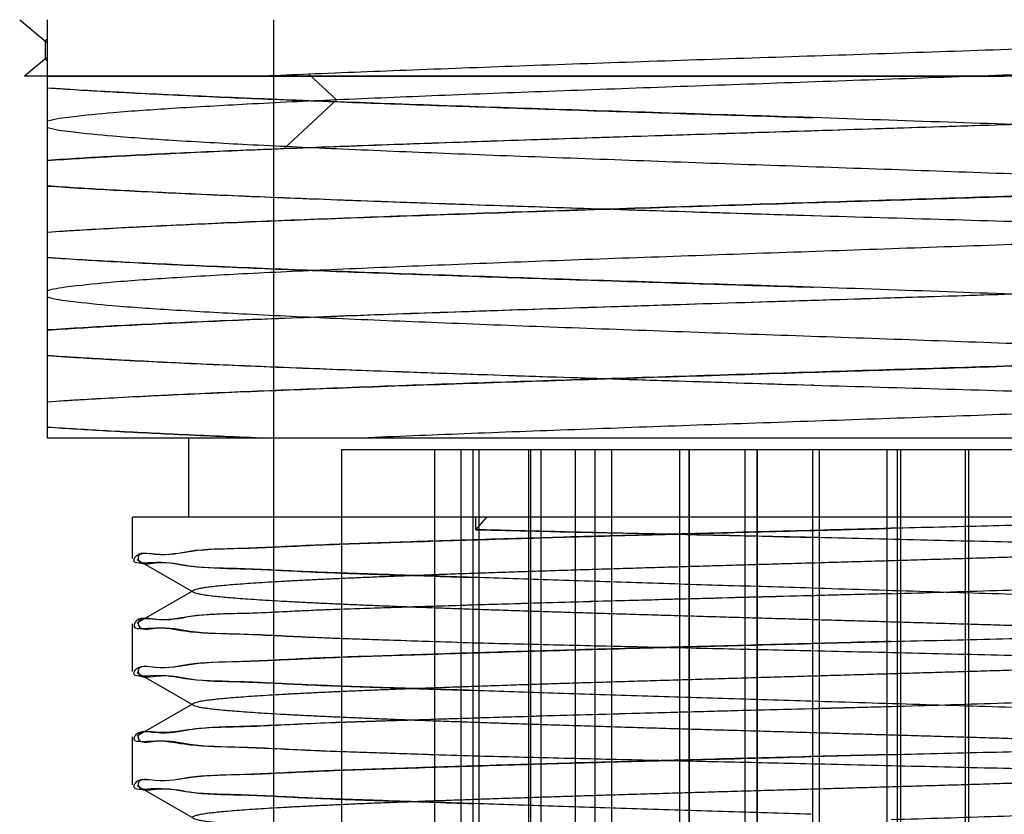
# Model space of a CAD drawing. Header units: millimetres. Extents: x 90 to 358, y 74 to 282.
# Tile 17 of 256: x 172.95 to 177.3, y 145.32 to 148.83. Entities that reach past the tile are written whole.
import ezdxf

# ---------------------------------------------------------------- set-up
doc = ezdxf.new("R2010")
doc.units = ezdxf.units.MM
doc.header["$LTSCALE"] = 23.1
doc.layers.add('20_ALL_FEATURES', color=7, linetype='CONTINUOUS')

msp = doc.modelspace()

# ---------------------------------------------------------------- linework, layer by layer
at = {"layer": '20_ALL_FEATURES'}
for p, q in [((172.9463, 148.8341), (173.0632, 148.7358)), ((173.0691, 146.9841), (173.0691, 148.8341)), ((174.0691, 142.6841), (174.0691, 148.8341)), ((173.0606, 148.6602), (173.0606, 148.7403)), ((173.0632, 148.6645), (172.9676, 148.5842)), ((173.0691, 148.5841), (172.9676, 148.5842)), ((179.8191, 148.5841), (173.0691, 148.5841)), ((173.0691, 148.5841), (174.0227, 148.5841)), ((174.2241, 148.593), (174.3461, 148.4793)), ((174.3461, 148.4792), (174.1137, 148.2627)), ((176.4448, 148.4012), (176.4543, 148.4009)), ((174.1137, 148.2627), (174.0979, 148.2627)), ((176.4441, 147.9681), (176.4543, 147.9677)), ((176.4441, 147.6513), (176.4543, 147.6511)), ((176.4543, 147.2178), (176.4448, 147.2181)), ((179.8191, 146.9841), (173.0691, 146.9841)), ((173.6941, 146.6341), (173.6941, 146.9841)), ((174.3691, 146.9341), (178.5191, 146.9341)), ((174.3691, 146.9341), (174.3691, 142.3341)), ((174.7801, 146.9341), (174.7801, 142.4841)), ((174.8968, 143.6841), (174.8968, 146.9341)), ((174.9509, 143.6841), (174.9509, 146.9341)), ((174.9769, 142.4841), (174.9769, 146.9341)), ((175.1968, 143.6841), (175.1968, 146.9341)), ((175.2044, 142.4841), (175.2044, 146.9341)), ((175.2509, 143.6841), (175.2509, 146.9341)), ((175.4011, 146.9341), (175.4011, 142.4841)), ((175.489, 142.4841), (175.489, 146.9341)), ((175.5636, 143.6841), (175.5636, 146.9341)), ((175.8636, 143.6841), (175.8636, 146.9341)), ((175.9052, 143.6841), (175.9052, 146.9341)), ((175.9066, 143.6841), (175.9066, 146.9341)), ((176.1518, 143.6841), (176.1518, 146.9341)), ((176.2052, 143.6841), (176.2052, 146.9341)), ((176.2066, 143.6841), (176.2066, 146.9341)), ((176.4518, 143.6841), (176.4518, 146.9341)), ((176.4802, 143.6841), (176.4802, 146.9341)), ((176.7802, 143.6841), (176.7802, 146.9341)), ((176.8254, 143.6841), (176.8254, 146.9341)), ((176.8402, 143.6841), (176.8402, 146.9341)), ((177.1254, 143.6841), (177.1254, 146.9341)), ((177.1402, 143.6841), (177.1402, 146.9341)), ((179.3555, 146.6341), (173.4441, 146.6341)), ((173.4441, 146.4511), (173.4441, 146.6341)), ((174.9625, 146.5789), (174.9625, 146.6341)), ((174.9625, 146.5789), (175.0103, 146.6341)), ((173.4637, 146.4473), (173.7139, 146.3026)), ((173.7139, 146.3105), (173.4637, 146.1659)), ((173.4441, 145.9511), (173.4441, 146.1624)), ((176.4441, 146.0754), (176.7977, 146.0848)), ((173.4637, 145.9473), (173.714, 145.8026)), ((173.7139, 145.8106), (173.4636, 145.6659)), ((173.4441, 145.4511), (173.4441, 145.6625)), ((176.4441, 145.5754), (176.7977, 145.5848)), ((173.4638, 145.4473), (173.714, 145.3026))]:
    msp.add_line(p, q, dxfattribs=at)
msp.add_arc((176.2135, 101.0549), 47.5797, 92.39636, 92.63905, dxfattribs=at)
for points, knots in [([(179.8191, 148.8141), (179.7371, 148.807), (179.5487, 148.7942), (179.2293, 148.7767), (178.8409, 148.7585), (178.3932, 148.7404), (177.9006, 148.7223), (177.3785, 148.7042), (176.8375, 148.6858), (176.2859, 148.6674), (175.7339, 148.6494), (175.1992, 148.6305), (174.6978, 148.6118), (174.3772, 148.5994), (174.224, 148.5929)], [0, 0, 0, 0, 0.044115, 0.101119, 0.171411, 0.252387, 0.341215, 0.4355, 0.532254, 0.631227, 0.731191, 0.828093, 0.917894, 1, 1, 1, 1]), ([(173.0691, 148.7481), (173.0675, 148.7474), (173.0647, 148.7459), (173.0615, 148.7434), (173.0606, 148.7412), (173.0606, 148.7403)], [0, 0, 0, 0, 0.44796, 0.768318, 1, 1, 1, 1]), ([(173.0606, 148.7403), (173.0606, 148.7393), (173.0616, 148.7371), (173.0647, 148.7346), (173.0675, 148.7331), (173.0691, 148.7323)], [0, 0, 0, 0, 0.231073, 0.551796, 1, 1, 1, 1]), ([(179.8191, 148.7236), (179.7715, 148.7149), (179.6492, 148.7011), (179.428, 148.6835), (179.1335, 148.6655), (178.7696, 148.6467), (178.3467, 148.6284), (177.8793, 148.6098), (177.3809, 148.5912), (176.8609, 148.5729), (176.3309, 148.5544), (175.8038, 148.5358), (175.2934, 148.5174), (174.8089, 148.4989), (174.4961, 148.4859), (174.3461, 148.4792)], [0, 0, 0, 0, 0.026471, 0.067338, 0.121506, 0.188012, 0.266806, 0.353265, 0.444155, 0.539837, 0.638151, 0.734536, 0.828598, 0.917794, 1, 1, 1, 1]), ([(173.0606, 148.6602), (173.0606, 148.6611), (173.0616, 148.6633), (173.0647, 148.6659), (173.0675, 148.6673), (173.0691, 148.6681)], [0, 0, 0, 0, 0.230787, 0.551437, 1, 1, 1, 1]), ([(173.0691, 148.6524), (173.0675, 148.6532), (173.0647, 148.6546), (173.0616, 148.6571), (173.0606, 148.6592), (173.0606, 148.6602)], [0, 0, 0, 0, 0.449505, 0.76981, 1, 1, 1, 1]), ([(174.0227, 148.5841), (174.1478, 148.5841), (174.4141, 148.5841), (174.8353, 148.5841), (175.2945, 148.5841), (175.78, 148.5841), (176.2803, 148.5841), (176.7872, 148.5841), (177.1267, 148.584), (177.2964, 148.584)], [0, 0, 0, 0, 0.114622, 0.244006, 0.386075, 0.535424, 0.688875, 0.844563, 1, 1, 1, 1]), ([(176.4448, 148.4012), (176.2479, 148.4074), (175.859, 148.4196), (175.2877, 148.438), (174.7447, 148.4563), (174.2428, 148.4746), (173.7937, 148.4928), (173.4083, 148.5109), (173.1739, 148.5244), (173.0691, 148.5315)], [0, 0, 0, 0, 0.17494, 0.345566, 0.507601, 0.657388, 0.791508, 0.906745, 1, 1, 1, 1]), ([(173.0694, 148.5329), (173.1584, 148.5266), (173.3565, 148.5146), (173.6816, 148.4984), (174.0594, 148.4822), (174.4823, 148.4659), (174.9414, 148.4497), (175.4276, 148.4335), (175.9317, 148.4173), (176.2728, 148.4066), (176.4448, 148.4011)], [0, 0, 0, 0, 0.079264, 0.17623, 0.28901, 0.415131, 0.552059, 0.696971, 0.84711, 1, 1, 1, 1]), ([(174.3461, 148.4793), (174.2145, 148.4734), (173.9726, 148.4617), (173.6437, 148.4429), (173.3841, 148.4257), (173.2007, 148.4071), (173.1031, 148.3955), (173.0693, 148.3853)], [0, 0, 0, 0, 0.308445, 0.567207, 0.771558, 0.917168, 1, 1, 1, 1]), ([(178.8028, 148.4216), (178.6479, 148.4154), (178.3244, 148.4035), (177.8219, 148.386), (177.289, 148.3686), (176.7368, 148.3511), (176.1781, 148.3335), (175.626, 148.316), (175.0933, 148.2985), (174.5914, 148.2811), (174.2683, 148.2688), (174.1137, 148.2626)], [0, 0, 0, 0, 0.099129, 0.20698, 0.321482, 0.440065, 0.560266, 0.678871, 0.793268, 0.901043, 1, 1, 1, 1]), ([(178.8029, 148.4217), (178.6628, 148.416), (178.3713, 148.4052), (177.9196, 148.3893), (177.4421, 148.3734), (176.9473, 148.3577), (176.6127, 148.3471), (176.4441, 148.3418)], [0, 0, 0, 0, 0.178247, 0.370788, 0.574453, 0.785577, 1, 1, 1, 1]), ([(179.8191, 148.262), (179.7154, 148.2692), (179.4833, 148.2828), (179.1011, 148.3022), (178.6548, 148.3212), (178.1545, 148.3405), (177.6126, 148.3609), (177.041, 148.3808), (176.6517, 148.394), (176.4543, 148.4009)], [0, 0, 0, 0, 0.09264, 0.207029, 0.340948, 0.490562, 0.653023, 0.824026, 1, 1, 1, 1]), ([(173.0692, 148.3579), (173.1025, 148.3476), (173.1994, 148.3352), (173.383, 148.317), (173.6431, 148.2993), (173.9724, 148.2809), (174.3631, 148.2629), (174.8071, 148.2441), (175.2924, 148.2256), (175.8057, 148.2072), (176.3329, 148.1885), (176.8634, 148.1702), (177.3864, 148.1516), (177.8879, 148.1329), (178.3541, 148.1144), (178.7719, 148.096), (179.1327, 148.0777), (179.4275, 148.0597), (179.6491, 148.0418), (179.7716, 148.0283), (179.8191, 148.0196)], [0, 0, 0, 0, 0.0155, 0.043045, 0.082044, 0.131102, 0.189429, 0.255565, 0.32834, 0.404929, 0.483486, 0.562421, 0.640466, 0.71573, 0.785104, 0.847526, 0.901302, 0.945392, 0.978587, 1, 1, 1, 1]), ([(176.4441, 148.3418), (176.2762, 148.3365), (175.9433, 148.3262), (175.4512, 148.3105), (174.9763, 148.2948), (174.5271, 148.2791), (174.2372, 148.2683), (174.0979, 148.2627)], [0, 0, 0, 0, 0.214649, 0.425642, 0.629243, 0.821839, 1, 1, 1, 1]), ([(174.0979, 148.2627), (173.9643, 148.2574), (173.7157, 148.247), (173.3727, 148.2305), (173.1634, 148.2183), (173.0691, 148.2119)], [0, 0, 0, 0, 0.389221, 0.724887, 1, 1, 1, 1]), ([(174.1137, 148.2627), (173.9766, 148.2572), (173.7227, 148.2467), (173.3745, 148.2293), (173.1634, 148.2168), (173.0692, 148.2101)], [0, 0, 0, 0, 0.39351, 0.729066, 1, 1, 1, 1]), ([(178.8028, 148.1048), (178.6474, 148.0986), (178.3234, 148.0864), (177.821, 148.069), (177.2893, 148.0516), (176.7402, 148.0342), (176.1846, 148.0167), (175.6346, 147.9993), (175.1011, 147.9818), (174.597, 147.9643), (174.1343, 147.9469), (173.7237, 147.9295), (173.3745, 147.9124), (173.1632, 147.8998), (173.0691, 147.8932)], [0, 0, 0, 0, 0.081347, 0.169502, 0.262816, 0.359496, 0.456759, 0.553459, 0.64724, 0.7358, 0.817228, 0.889329, 0.950676, 1, 1, 1, 1]), ([(173.0691, 148.0999), (173.1569, 148.0937), (173.3523, 148.0819), (173.6732, 148.0658), (174.0472, 148.0497), (174.4673, 148.0335), (174.9261, 148.0172), (175.4149, 148.0008), (175.9243, 147.9845), (176.2697, 147.9735), (176.4441, 147.9681)], [0, 0, 0, 0, 0.078152, 0.173885, 0.285366, 0.410596, 0.547347, 0.693082, 0.845, 1, 1, 1, 1]), ([(173.0691, 148.0985), (173.1742, 148.0914), (173.4087, 148.0779), (173.7945, 148.0598), (174.2441, 148.0415), (174.7466, 148.0232), (175.2896, 148.0049), (175.8599, 147.9865), (176.2478, 147.9743), (176.4441, 147.9681)], [0, 0, 0, 0, 0.093522, 0.208656, 0.343029, 0.493195, 0.655293, 0.825538, 1, 1, 1, 1]), ([(176.4441, 148.025), (176.6134, 148.0303), (176.9489, 148.0407), (177.4445, 148.0566), (177.922, 148.0724), (178.3727, 148.0882), (178.6634, 148.0992), (178.8029, 148.1048)], [0, 0, 0, 0, 0.215321, 0.426677, 0.630292, 0.822538, 1, 1, 1, 1]), ([(173.0691, 147.8949), (173.1728, 147.902), (173.405, 147.9153), (173.7871, 147.9332), (174.2337, 147.9514), (174.7344, 147.9696), (175.2782, 147.9879), (175.853, 148.0063), (176.245, 148.0188), (176.4441, 148.025)], [0, 0, 0, 0, 0.092266, 0.206571, 0.339815, 0.489224, 0.651596, 0.823106, 1, 1, 1, 1]), ([(179.8191, 147.9736), (179.7718, 147.9649), (179.6496, 147.9512), (179.4278, 147.9336), (179.133, 147.9155), (178.7725, 147.8969), (178.3551, 147.8789), (177.8889, 147.8601), (177.3874, 147.8414), (176.8645, 147.8232), (176.3343, 147.8044), (175.8072, 147.786), (175.294, 147.7676), (174.8088, 147.7489), (174.3647, 147.7304), (173.974, 147.7122), (173.6444, 147.6938), (173.3838, 147.6763), (173.1999, 147.6578), (173.1027, 147.6455), (173.0692, 147.6353)], [0, 0, 0, 0, 0.02135, 0.054471, 0.098757, 0.152407, 0.214641, 0.284185, 0.359423, 0.437338, 0.516392, 0.594835, 0.671379, 0.744246, 0.810302, 0.86862, 0.917799, 0.956841, 0.984428, 1, 1, 1, 1]), ([(176.4543, 147.9677), (176.6508, 147.9622), (177.0385, 147.9513), (177.6085, 147.9342), (178.1502, 147.9175), (178.6511, 147.9003), (179.0985, 147.8828), (179.4821, 147.8656), (179.715, 147.8523), (179.8191, 147.8452)], [0, 0, 0, 0, 0.175093, 0.345609, 0.508105, 0.657885, 0.792195, 0.906984, 1, 1, 1, 1]), ([(173.0691, 147.7829), (173.1564, 147.7767), (173.3509, 147.765), (173.6706, 147.749), (174.044, 147.7328), (174.4644, 147.7166), (174.9241, 147.7003), (175.4139, 147.6839), (175.9239, 147.6675), (176.2696, 147.6566), (176.4441, 147.6512)], [0, 0, 0, 0, 0.077693, 0.173045, 0.284322, 0.409654, 0.546748, 0.692807, 0.844926, 1, 1, 1, 1]), ([(176.4441, 147.6513), (176.247, 147.6575), (175.8575, 147.6696), (175.2846, 147.6881), (174.7393, 147.7065), (174.2358, 147.7249), (173.7871, 147.7431), (173.4043, 147.7612), (173.1724, 147.7745), (173.0691, 147.7815)], [0, 0, 0, 0, 0.175131, 0.346152, 0.50915, 0.659672, 0.793662, 0.908048, 1, 1, 1, 1]), ([(178.8028, 147.6717), (178.6481, 147.6656), (178.3247, 147.6535), (177.8225, 147.636), (177.2901, 147.6186), (176.7393, 147.6011), (176.1823, 147.5837), (175.6314, 147.5662), (175.0989, 147.5487), (174.5966, 147.5313), (174.1355, 147.5139), (173.7257, 147.4966), (173.376, 147.4795), (173.1639, 147.4668), (173.0691, 147.4601)], [0, 0, 0, 0, 0.080979, 0.169213, 0.262725, 0.359478, 0.457343, 0.554126, 0.647657, 0.735908, 0.816922, 0.888888, 0.950361, 1, 1, 1, 1]), ([(178.8029, 147.6716), (178.6645, 147.6661), (178.3757, 147.6554), (177.9269, 147.6395), (177.4497, 147.6237), (176.9522, 147.6078), (176.6148, 147.5973), (176.4441, 147.5919)], [0, 0, 0, 0, 0.175991, 0.367348, 0.57085, 0.782985, 1, 1, 1, 1]), ([(179.8191, 147.512), (179.7155, 147.5194), (179.4836, 147.5332), (179.1013, 147.5517), (178.6546, 147.5713), (178.1537, 147.591), (177.6113, 147.6104), (177.0401, 147.6308), (176.6513, 147.6443), (176.4543, 147.6511)], [0, 0, 0, 0, 0.092527, 0.206967, 0.340945, 0.490827, 0.653477, 0.824435, 1, 1, 1, 1]), ([(173.0692, 147.6079), (173.1025, 147.5978), (173.1987, 147.5854), (173.3814, 147.5668), (173.6413, 147.5496), (173.9709, 147.5312), (174.3629, 147.5125), (174.8097, 147.4942), (175.2986, 147.4755), (175.8148, 147.4566), (176.344, 147.4384), (176.8748, 147.4197), (177.3967, 147.4011), (177.8956, 147.3828), (178.358, 147.3642), (178.7724, 147.346), (179.1312, 147.3277), (179.4261, 147.3099), (179.6486, 147.2917), (179.7714, 147.2783), (179.8191, 147.2696)], [0, 0, 0, 0, 0.015431, 0.042764, 0.081687, 0.13088, 0.189301, 0.255837, 0.32933, 0.406387, 0.485085, 0.564262, 0.642088, 0.716836, 0.785824, 0.847426, 0.900898, 0.945269, 0.978505, 1, 1, 1, 1]), ([(176.4441, 147.5919), (176.2483, 147.5858), (175.861, 147.5736), (175.2916, 147.5553), (174.7493, 147.5371), (174.247, 147.5188), (173.7968, 147.5007), (173.4099, 147.4825), (173.1745, 147.4691), (173.0691, 147.4619)], [0, 0, 0, 0, 0.174033, 0.344136, 0.506029, 0.655979, 0.790549, 0.906178, 1, 1, 1, 1]), ([(173.0691, 147.3485), (173.1738, 147.3414), (173.4079, 147.328), (173.7931, 147.3098), (174.2425, 147.2916), (174.7451, 147.2733), (175.2884, 147.2549), (175.8595, 147.2365), (176.2481, 147.2243), (176.4448, 147.2181)], [0, 0, 0, 0, 0.093196, 0.208183, 0.342441, 0.492571, 0.65478, 0.825213, 1, 1, 1, 1]), ([(173.0692, 147.3498), (173.1574, 147.3436), (173.3536, 147.3318), (173.6758, 147.3157), (174.0509, 147.2995), (174.4718, 147.2833), (174.9303, 147.267), (175.418, 147.2508), (175.9261, 147.2345), (176.2707, 147.2236), (176.4448, 147.2181)], [0, 0, 0, 0, 0.078474, 0.174541, 0.286473, 0.411926, 0.548549, 0.693886, 0.845268, 1, 1, 1, 1]), ([(178.8028, 147.3548), (178.648, 147.3486), (178.3244, 147.3365), (177.822, 147.319), (177.2901, 147.3016), (176.7397, 147.2842), (176.1837, 147.2667), (175.6342, 147.2493), (175.1042, 147.2319), (174.6045, 147.2146), (174.1447, 147.1973), (173.7341, 147.18), (173.381, 147.1628), (173.1658, 147.15), (173.0693, 147.1431)], [0, 0, 0, 0, 0.080997, 0.169328, 0.262846, 0.359271, 0.457262, 0.553691, 0.646706, 0.734537, 0.815125, 0.887311, 0.949393, 1, 1, 1, 1]), ([(176.4441, 147.275), (176.6133, 147.2803), (176.9487, 147.2906), (177.4442, 147.3065), (177.9216, 147.3224), (178.3725, 147.3382), (178.6633, 147.3492), (178.8029, 147.3548)], [0, 0, 0, 0, 0.215198, 0.426498, 0.630122, 0.822432, 1, 1, 1, 1]), ([(173.0691, 147.1449), (173.1731, 147.152), (173.4063, 147.1653), (173.7908, 147.1834), (174.2407, 147.2016), (174.7445, 147.2199), (175.289, 147.2383), (175.8601, 147.2565), (176.2481, 147.2689), (176.4441, 147.275)], [0, 0, 0, 0, 0.092547, 0.207494, 0.341898, 0.492454, 0.655223, 0.825828, 1, 1, 1, 1]), ([(179.8191, 147.2235), (179.7727, 147.2152), (179.6544, 147.202), (179.4411, 147.1843), (179.1576, 147.1667), (178.807, 147.1489), (178.3984, 147.1304), (177.9447, 147.1122), (177.459, 147.0943), (176.9505, 147.0759), (176.4302, 147.0578), (175.9107, 147.0398), (175.4051, 147.0215), (174.922, 147.0034), (174.6086, 146.9907), (174.4574, 146.9842)], [0, 0, 0, 0, 0.026328, 0.066465, 0.119627, 0.185068, 0.262626, 0.348246, 0.438837, 0.534225, 0.632627, 0.729811, 0.824732, 0.915397, 1, 1, 1, 1]), ([(176.4543, 147.2178), (176.6503, 147.2122), (177.0377, 147.201), (177.6075, 147.1845), (178.1495, 147.1674), (178.6509, 147.1501), (179.0988, 147.1331), (179.4823, 147.1153), (179.7151, 147.1023), (179.8191, 147.0953)], [0, 0, 0, 0, 0.174724, 0.345264, 0.507849, 0.657929, 0.792258, 0.907113, 1, 1, 1, 1]), ([(173.0691, 147.0329), (173.1561, 147.0268), (173.3495, 147.0151), (173.6667, 146.9991), (173.8971, 146.9891), (174.0209, 146.9841)], [0, 0, 0, 0, 0.274394, 0.609801, 1, 1, 1, 1]), ([(174.0118, 146.9841), (173.8899, 146.989), (173.6627, 146.9987), (173.3484, 147.0144), (173.1561, 147.0257), (173.0691, 147.0315)], [0, 0, 0, 0, 0.387785, 0.722881, 1, 1, 1, 1]), ([(178.0127, 146.6341), (178.0445, 146.633), (178.1069, 146.6308), (178.1992, 146.6274), (178.2884, 146.624), (178.3743, 146.6206), (178.4568, 146.6172), (178.5356, 146.6139), (178.6107, 146.6105), (178.6819, 146.6072), (178.7491, 146.6038), (178.8123, 146.6004), (178.8713, 146.597), (178.9259, 146.5936), (178.9761, 146.5903), (179.0216, 146.5869), (179.0624, 146.5836), (179.0985, 146.5802), (179.1299, 146.5769), (179.1565, 146.5737), (179.1783, 146.5703), (179.1953, 146.5672), (179.2076, 146.5636), (179.2152, 146.5613), (179.2197, 146.5562), (179.2144, 146.5516), (179.2067, 146.5492), (179.1936, 146.5457), (179.1759, 146.5425), (179.1532, 146.5391), (179.1257, 146.5358), (179.0935, 146.5324), (179.0568, 146.5291), (179.0155, 146.5257), (178.9696, 146.5224), (178.9192, 146.5191), (178.8644, 146.5158), (178.8053, 146.5124), (178.7419, 146.5091), (178.6742, 146.5057), (178.6024, 146.5023), (178.5267, 146.4989), (178.4473, 146.4955), (178.3642, 146.4921), (178.2778, 146.4888), (178.188, 146.4854), (178.0952, 146.482), (177.9997, 146.4787), (177.9016, 146.4753), (177.8014, 146.4719), (177.6989, 146.4685), (177.5943, 146.4652), (177.4876, 146.4618), (177.3791, 146.4585), (177.2688, 146.4552), (177.1568, 146.4519), (177.0431, 146.4485), (176.9281, 146.4451), (176.8121, 146.4416), (176.6954, 146.4382), (176.5784, 146.4348), (176.4612, 146.4315), (176.3441, 146.4281), (176.2273, 146.4248), (176.1111, 146.4214), (175.9957, 146.418), (175.8812, 146.4146), (175.7678, 146.4112), (175.6557, 146.4078), (175.5451, 146.4045), (175.4363, 146.4011), (175.3294, 146.3978), (175.2242, 146.3945), (175.121, 146.3911), (175.02, 146.3877), (174.9214, 146.3843), (174.8256, 146.3809), (174.7328, 146.3775), (174.6433, 146.3741), (174.5571, 146.3707), (174.4744, 146.3674), (174.3955, 146.364), (174.3205, 146.3607), (174.2493, 146.3573), (174.1822, 146.3539), (174.1192, 146.3505), (174.0603, 146.3471), (174.0058, 146.3438), (173.9557, 146.3405), (173.91, 146.3371), (173.8688, 146.3338), (173.8322, 146.3305), (173.8003, 146.3271), (173.7733, 146.3237), (173.7512, 146.3203), (173.734, 146.3172), (173.7215, 146.3137), (173.714, 146.3113), (173.7093, 146.3064), (173.7143, 146.3018), (173.7219, 146.2993), (173.7345, 146.2958), (173.7518, 146.2927), (173.774, 146.2893), (173.801, 146.286), (173.8328, 146.2827), (173.8694, 146.2794), (173.9107, 146.276), (173.9566, 146.2727), (174.007, 146.2693), (174.0618, 146.2659), (174.1209, 146.2625), (174.1841, 146.2592), (174.2515, 146.2558), (174.3228, 146.2524), (174.3981, 146.2491), (174.477, 146.2457), (174.5595, 146.2424), (174.6453, 146.239), (174.7342, 146.2356), (174.8262, 146.2323), (174.9211, 146.2289), (175.0188, 146.2255), (175.1192, 146.2222), (175.2222, 146.2188), (175.3276, 146.2155), (175.4351, 146.2121), (175.5445, 146.2087), (175.6555, 146.2053), (175.7677, 146.2019), (175.8812, 146.1985), (175.9958, 146.1952), (176.1113, 146.1918), (176.2276, 146.1884), (176.3443, 146.1851), (176.4611, 146.1817), (176.5776, 146.1783), (176.6937, 146.175), (176.8093, 146.1716), (176.9244, 146.1682), (177.0389, 146.1649), (177.1527, 146.1615), (177.2655, 146.1581), (177.3769, 146.1547), (177.4867, 146.1514), (177.5945, 146.148), (177.6999, 146.1446), (177.803, 146.1412), (177.9036, 146.1378), (178.0017, 146.1345), (178.0972, 146.1311), (178.1899, 146.1277), (178.2794, 146.1244), (178.3655, 146.121), (178.4479, 146.1176), (178.5268, 146.1143), (178.602, 146.1109), (178.6737, 146.1075), (178.7415, 146.1042), (178.8054, 146.1008), (178.865, 146.0974), (178.9203, 146.094), (178.971, 146.0906), (179.0171, 146.0873), (179.0584, 146.0839), (179.095, 146.0806), (179.1269, 146.0773), (179.1541, 146.0739), (179.1765, 146.0706), (179.194, 146.0674), (179.2069, 146.0639), (179.2145, 146.0615), (179.2198, 146.0569), (179.2153, 146.0519), (179.2077, 146.0496), (179.1953, 146.046), (179.178, 146.0429), (179.1558, 146.0395), (179.1287, 146.0361), (179.0968, 146.0328), (179.0603, 146.0294), (179.0192, 146.0261), (178.9737, 146.0227), (178.9237, 146.0194), (178.8692, 146.016), (178.8102, 146.0127), (178.7469, 146.0093), (178.6795, 146.0059), (178.6082, 146.0025), (178.5332, 145.9992), (178.4544, 145.9958), (178.3718, 145.9925), (178.2857, 145.9891), (178.196, 145.9857), (178.1031, 145.9823), (178.0072, 145.9789), (177.9086, 145.9755), (177.8076, 145.9721), (177.7048, 145.9687), (177.6001, 145.9654), (177.4936, 145.9621), (177.3852, 145.9587), (177.2751, 145.9554), (177.1634, 145.952), (177.0504, 145.9486), (176.9362, 145.9453), (176.8209, 145.9419), (176.7049, 145.9385), (176.5882, 145.9352), (176.4712, 145.9318), (176.3541, 145.9284), (176.237, 145.925), (176.1202, 145.9216), (176.0042, 145.9182), (175.8893, 145.9148), (175.7757, 145.9114), (175.6636, 145.9081), (175.553, 145.9047), (175.4441, 145.9014), (175.337, 145.8981), (175.2319, 145.8947), (175.1289, 145.8913), (175.0282, 145.8879), (174.9299, 145.8845), (174.8342, 145.8812), (174.7413, 145.8778), (174.6515, 145.8744), (174.5649, 145.8711), (174.4817, 145.8677), (174.4021, 145.8643), (174.3263, 145.8609), (174.2546, 145.8575), (174.1871, 145.8541), (174.1238, 145.8507), (174.0647, 145.8474), (174.0099, 145.8441), (173.9595, 145.8408), (173.9135, 145.8374), (173.872, 145.8341), (173.8352, 145.8307), (173.8031, 145.8274), (173.7756, 145.824), (173.753, 145.8206), (173.7354, 145.8175), (173.7223, 145.814), (173.7146, 145.8116), (173.7093, 145.807), (173.7138, 145.8019), (173.7213, 145.7996), (173.7335, 145.796), (173.7504, 145.7929), (173.7722, 145.7895), (173.7987, 145.7863), (173.83, 145.783), (173.8659, 145.7797), (173.9066, 145.7764), (173.952, 145.773), (174.0019, 145.7696), (174.0564, 145.7662), (174.1153, 145.7628), (174.1784, 145.7594), (174.2456, 145.7561), (174.3168, 145.7527), (174.3919, 145.7494), (174.4706, 145.746), (174.5529, 145.7427), (174.6385, 145.7393), (174.7274, 145.7359), (174.8194, 145.7325), (174.9144, 145.7291), (175.0122, 145.7258), (175.1126, 145.7224), (175.2156, 145.7191), (175.3208, 145.7157), (175.428, 145.7123), (175.5372, 145.7089), (175.648, 145.7055), (175.7602, 145.7021), (175.8736, 145.6988), (175.9881, 145.6954), (176.1034, 145.6921), (176.2193, 145.6887), (176.3356, 145.6854), (176.452, 145.682), (176.5684, 145.6786), (176.6847, 145.6752), (176.8007, 145.6718), (176.9161, 145.6684), (177.0308, 145.6651), (177.1445, 145.6617), (177.2571, 145.6584), (177.3683, 145.655), (177.4779, 145.6516), (177.5856, 145.6482), (177.6912, 145.6448), (177.7945, 145.6415), (177.8955, 145.6381), (177.9939, 145.6347), (178.0897, 145.6314), (178.1825, 145.628), (178.2721, 145.6247), (178.3584, 145.6213), (178.4411, 145.6179), (178.5203, 145.6145), (178.5957, 145.6112), (178.6675, 145.6078), (178.7353, 145.6045), (178.7993, 145.6011), (178.8591, 145.5978), (178.9146, 145.5944), (178.9657, 145.591), (179.0123, 145.5877), (179.0542, 145.5843), (179.0914, 145.5809), (179.1239, 145.5776), (179.1516, 145.5743), (179.1745, 145.5709), (179.1924, 145.5678), (179.2058, 145.5644), (179.2138, 145.5617), (179.2197, 145.5576), (179.2161, 145.5522), (179.2087, 145.5499), (179.1971, 145.5463), (179.1804, 145.5433), (179.1589, 145.5399), (179.1325, 145.5366), (179.1012, 145.5332), (179.0652, 145.5299), (179.0245, 145.5265), (178.9792, 145.5231), (178.9294, 145.5197), (178.8754, 145.5164), (178.8171, 145.5131), (178.7547, 145.5097), (178.6883, 145.5064), (178.6179, 145.503), (178.5439, 145.4997), (178.4661, 145.4963), (178.3847, 145.493), (178.2995, 145.4896), (178.2106, 145.4862), (178.1182, 145.4828), (178.0228, 145.4794), (177.9245, 145.476), (177.8237, 145.4727), (177.7208, 145.4693), (177.6158, 145.4659), (177.5088, 145.4625), (177.4, 145.4592), (177.2893, 145.4558), (177.1769, 145.4524), (177.0633, 145.449), (176.9488, 145.4456), (176.8337, 145.4423), (176.7182, 145.4389), (176.6022, 145.4356), (176.4856, 145.4322), (176.3686, 145.4288), (176.2514, 145.4254), (176.1344, 145.422), (176.018, 145.4186), (175.9025, 145.4152), (175.7884, 145.4119), (175.6758, 145.4085), (175.565, 145.4051), (175.4559, 145.4018), (175.3485, 145.3984), (175.2428, 145.395), (175.1391, 145.3916), (175.0378, 145.3883), (174.9393, 145.3849), (174.8436, 145.3815), (174.751, 145.3782), (174.6613, 145.3748), (174.5746, 145.3714), (174.491, 145.3681), (174.4109, 145.3647), (174.3345, 145.3612), (174.262, 145.3578), (174.1936, 145.3545), (174.1296, 145.3511), (174.07, 145.3478), (174.0149, 145.3444), (173.9641, 145.3411), (173.9178, 145.3377), (173.8758, 145.3344), (173.8385, 145.331), (173.8058, 145.3276), (173.778, 145.3243), (173.7549, 145.321), (173.7369, 145.3178), (173.7233, 145.3144), (173.7154, 145.3118), (173.7094, 145.3076), (173.713, 145.3022), (173.7205, 145.2999), (173.7322, 145.2962), (173.7489, 145.2932), (173.7703, 145.2898), (173.7964, 145.2866), (173.8272, 145.2833), (173.8628, 145.28), (173.9031, 145.2766), (173.9482, 145.2732), (173.9978, 145.2699), (174.0519, 145.2665), (174.1102, 145.2631), (174.1728, 145.2597), (174.2395, 145.2564), (174.3103, 145.2531), (174.3851, 145.2497), (174.4636, 145.2463), (174.5457, 145.2429), (174.6311, 145.2395), (174.7197, 145.2361), (174.8113, 145.2328), (174.9059, 145.2294), (175.0032, 145.2261), (175.1031, 145.2228), (175.2057, 145.2194), (175.3105, 145.216), (175.4175, 145.2126), (175.5264, 145.2092), (175.6369, 145.2058), (175.7489, 145.2025), (175.8622, 145.1991), (175.9766, 145.1958), (176.0921, 145.1924), (176.2084, 145.189), (176.3251, 145.1857), (176.442, 145.1822), (176.5587, 145.1788), (176.6751, 145.1755), (176.7912, 145.1721), (176.9066, 145.1687), (177.0212, 145.1654), (177.1348, 145.1621), (177.2472, 145.1587), (177.3582, 145.1553), (177.4676, 145.1519), (177.5753, 145.1485), (177.681, 145.1451), (177.7847, 145.1418), (177.886, 145.1384), (177.985, 145.1351), (178.0812, 145.1317), (178.1745, 145.1283), (178.2645, 145.125), (178.3512, 145.1216), (178.4343, 145.1182), (178.5139, 145.1148), (178.5898, 145.1114), (178.662, 145.1081), (178.7303, 145.1048), (178.7945, 145.1014), (178.8545, 145.0981), (178.9103, 145.0947), (178.9618, 145.0913), (179.0087, 145.0879), (179.0511, 145.0845), (179.0888, 145.0811), (179.1217, 145.0778), (179.1498, 145.0745), (179.1732, 145.0712), (179.1914, 145.068), (179.2052, 145.0646), (179.2133, 145.0618), (179.2195, 145.058), (179.2165, 145.0524), (179.2091, 145.0501), (179.198, 145.0465), (179.1816, 145.0435), (179.1606, 145.0402), (179.1347, 145.0369), (179.1039, 145.0335), (179.0683, 145.0301), (179.0279, 145.0267), (178.9828, 145.0233), (178.9332, 145.02), (178.879, 145.0166), (178.8206, 145.0133), (178.7581, 145.0099), (178.6917, 145.0066), (178.6216, 145.0032), (178.5477, 144.9998), (178.47, 144.9964), (178.3885, 144.9931), (178.3033, 144.9897), (178.2147, 144.9864), (178.1228, 144.983), (178.0279, 144.9796), (177.9301, 144.9763), (177.8296, 144.9729), (177.7266, 144.9695), (177.6213, 144.9661), (177.514, 144.9627), (177.4048, 144.9593), (177.2939, 144.9559), (177.1818, 144.9526), (177.0687, 144.9492), (176.9547, 144.9459), (176.8399, 144.9425), (176.7246, 144.9391), (176.6088, 144.9357), (176.4928, 144.9324), (176.3764, 144.929), (176.2598, 144.9257), (176.1432, 144.9223), (176.027, 144.9189), (175.9115, 144.9155), (175.7972, 144.9121), (175.6842, 144.9087), (175.5726, 144.9053), (175.4626, 144.902), (175.3545, 144.8986), (175.2486, 144.8952), (175.1451, 144.8919), (175.044, 144.8885), (174.9457, 144.8851), (174.8502, 144.8818), (174.7576, 144.8784), (174.6681, 144.8751), (174.5817, 144.8717), (174.4983, 144.8683), (174.4182, 144.865), (174.3417, 144.8616), (174.269, 144.8582), (174.2004, 144.8548), (174.1359, 144.8515), (174.0757, 144.8481), (174.0198, 144.8447), (173.9684, 144.8413), (173.9214, 144.838), (173.8789, 144.8346), (173.8412, 144.8313), (173.8175, 144.8289), (173.8065, 144.8277)], [0, 0, 0, 0, 0.002395, 0.004718, 0.006966, 0.009132, 0.011209, 0.013194, 0.015085, 0.016879, 0.018575, 0.020168, 0.021655, 0.023033, 0.024298, 0.025447, 0.026478, 0.02739, 0.028183, 0.028857, 0.029412, 0.029848, 0.030166, 0.030367, 0.030469, 0.030579, 0.030791, 0.031124, 0.031579, 0.032156, 0.032854, 0.033668, 0.034597, 0.035639, 0.036797, 0.038067, 0.039448, 0.040939, 0.042538, 0.044243, 0.046051, 0.04796, 0.049962, 0.052054, 0.054231, 0.056491, 0.058831, 0.06124, 0.063708, 0.066232, 0.068812, 0.071446, 0.074132, 0.076865, 0.07964, 0.082458, 0.085322, 0.088222, 0.091144, 0.094082, 0.097028, 0.099979, 0.102929, 0.105871, 0.108796, 0.111701, 0.114584, 0.11744, 0.120265, 0.12305, 0.125788, 0.128479, 0.131126, 0.133726, 0.136273, 0.138757, 0.14117, 0.143506, 0.145762, 0.147934, 0.150017, 0.152005, 0.153895, 0.155686, 0.157378, 0.158968, 0.160451, 0.161825, 0.163089, 0.164242, 0.165283, 0.166209, 0.167015, 0.1677, 0.168263, 0.168704, 0.169024, 0.169226, 0.169329, 0.169435, 0.169642, 0.169964, 0.170407, 0.170971, 0.171656, 0.172461, 0.173385, 0.174428, 0.175586, 0.176858, 0.17824, 0.179731, 0.181325, 0.183022, 0.18482, 0.186715, 0.188705, 0.190784, 0.192945, 0.195185, 0.1975, 0.199889, 0.202349, 0.204878, 0.207472, 0.210127, 0.212836, 0.215592, 0.218386, 0.221213, 0.224069, 0.226953, 0.229863, 0.232792, 0.235732, 0.238674, 0.241608, 0.244531, 0.247441, 0.250338, 0.253221, 0.256086, 0.258927, 0.261735, 0.264502, 0.267216, 0.269871, 0.272464, 0.274996, 0.277467, 0.279875, 0.282212, 0.284467, 0.286633, 0.288709, 0.290694, 0.29259, 0.294395, 0.296106, 0.297716, 0.299221, 0.300615, 0.301895, 0.303058, 0.304101, 0.305026, 0.305832, 0.30652, 0.30709, 0.307539, 0.307868, 0.308078, 0.308187, 0.308288, 0.308489, 0.308809, 0.309251, 0.309817, 0.310504, 0.311311, 0.312235, 0.313272, 0.314421, 0.315681, 0.317055, 0.318542, 0.320138, 0.321838, 0.323634, 0.325524, 0.327509, 0.329586, 0.331757, 0.334016, 0.336357, 0.338774, 0.341259, 0.343804, 0.346395, 0.349028, 0.351708, 0.354435, 0.357209, 0.360023, 0.362869, 0.365743, 0.368645, 0.37157, 0.374508, 0.377453, 0.380402, 0.383351, 0.386293, 0.389217, 0.392112, 0.394972, 0.397793, 0.400575, 0.403318, 0.406016, 0.408662, 0.411254, 0.41379, 0.416267, 0.418678, 0.421018, 0.42328, 0.425462, 0.427559, 0.429566, 0.431476, 0.433283, 0.434984, 0.436577, 0.438066, 0.439447, 0.44072, 0.441881, 0.442928, 0.443858, 0.444672, 0.445368, 0.445943, 0.446396, 0.446727, 0.44694, 0.44705, 0.447152, 0.447352, 0.447668, 0.448102, 0.448654, 0.449326, 0.450118, 0.451027, 0.452053, 0.453197, 0.454459, 0.455833, 0.457318, 0.458908, 0.460602, 0.462397, 0.464288, 0.466272, 0.468344, 0.470501, 0.472739, 0.475057, 0.477449, 0.479913, 0.482443, 0.485035, 0.487685, 0.490386, 0.493135, 0.495925, 0.49875, 0.501607, 0.50449, 0.507394, 0.510314, 0.513242, 0.516173, 0.519104, 0.522031, 0.524951, 0.527858, 0.530747, 0.533611, 0.536446, 0.539246, 0.542006, 0.544718, 0.547377, 0.549979, 0.552521, 0.555001, 0.557414, 0.559753, 0.56201, 0.564182, 0.566266, 0.56826, 0.570161, 0.571968, 0.573679, 0.57529, 0.576799, 0.5782, 0.579489, 0.580664, 0.581722, 0.582663, 0.583485, 0.584186, 0.584767, 0.585227, 0.585567, 0.58579, 0.585907, 0.586002, 0.58619, 0.586494, 0.586919, 0.587467, 0.588137, 0.588929, 0.589839, 0.590867, 0.592011, 0.593267, 0.59463, 0.596098, 0.597671, 0.599347, 0.60112, 0.602985, 0.604942, 0.60699, 0.609136, 0.611378, 0.613705, 0.616111, 0.618586, 0.621125, 0.623719, 0.626362, 0.629053, 0.631793, 0.634581, 0.637413, 0.640276, 0.64316, 0.646057, 0.648963, 0.651883, 0.654818, 0.657765, 0.660717, 0.663664, 0.666597, 0.669506, 0.672381, 0.675215, 0.678004, 0.68075, 0.683453, 0.686115, 0.688729, 0.691282, 0.693764, 0.696172, 0.698504, 0.700762, 0.702946, 0.705051, 0.707071, 0.708998, 0.710826, 0.712549, 0.714163, 0.715664, 0.717053, 0.718331, 0.719501, 0.720561, 0.721507, 0.722333, 0.723038, 0.723622, 0.724086, 0.724428, 0.724653, 0.724771, 0.724868, 0.725058, 0.725364, 0.72579, 0.726335, 0.726998, 0.727777, 0.728675, 0.729694, 0.730832, 0.732085, 0.733448, 0.734919, 0.736495, 0.738177, 0.739961, 0.741845, 0.743824, 0.745893, 0.748045, 0.750276, 0.752583, 0.754963, 0.757414, 0.759932, 0.762513, 0.765154, 0.767849, 0.770593, 0.773376, 0.776195, 0.779046, 0.781928, 0.784837, 0.787766, 0.790705, 0.793648, 0.796588, 0.79952, 0.80244, 0.805347, 0.808233, 0.811094, 0.813924, 0.816719, 0.819475, 0.822187, 0.824849, 0.827459, 0.830012, 0.832504, 0.834929, 0.837279, 0.839547, 0.841729, 0.843823, 0.845828, 0.847741, 0.849559, 0.85128, 0.852898, 0.854412, 0.855819, 0.857118, 0.858303, 0.859372, 0.860324, 0.861157, 0.861871, 0.862462, 0.862931, 0.863278, 0.863507, 0.86363, 0.863722, 0.863902, 0.864197, 0.864613, 0.865149, 0.865807, 0.866587, 0.867487, 0.868507, 0.869644, 0.870897, 0.872263, 0.873738, 0.875315, 0.876986, 0.878752, 0.880611, 0.882568, 0.884623, 0.886771, 0.889003, 0.891315, 0.893705, 0.896169, 0.898701, 0.901296, 0.903946, 0.906649, 0.909401, 0.912193, 0.915017, 0.917866, 0.920736, 0.923625, 0.926529, 0.929443, 0.932364, 0.935293, 0.93823, 0.941168, 0.944096, 0.947004, 0.949882, 0.952727, 0.955538, 0.958309, 0.961031, 0.963699, 0.966306, 0.96885, 0.971328, 0.973734, 0.976062, 0.978315, 0.980493, 0.982593, 0.984611, 0.98654, 0.988372, 0.990103, 0.991728, 0.993246, 0.994653, 0.995951, 0.997137, 0.998209, 0.999164, 1, 1, 1, 1]), ([(178.6826, 146.6341), (178.5786, 146.6305), (178.3571, 146.6236), (178.0072, 146.614), (177.6248, 146.6042), (177.218, 146.5949), (176.9396, 146.5882), (176.7977, 146.585)], [0, 0, 0, 0, 0.16551, 0.352545, 0.556885, 0.774212, 1, 1, 1, 1]), ([(174.9539, 146.3679), (174.8194, 146.372), (174.568, 146.3804), (174.2152, 146.3916), (173.9324, 146.408), (173.6889, 146.4104), (173.5785, 146.4424), (173.4396, 146.4234), (173.469, 146.4846), (173.5778, 146.459), (173.7248, 146.4944), (173.9658, 146.4956), (174.2643, 146.5125), (174.6247, 146.5237), (175.0329, 146.5369), (175.4803, 146.5495), (175.9553, 146.5625), (176.2795, 146.571), (176.4441, 146.5754)], [0, 0, 0, 0, 0.089522, 0.167865, 0.232985, 0.283047, 0.317041, 0.333804, 0.336975, 0.356229, 0.39222, 0.444575, 0.512285, 0.592777, 0.683868, 0.784175, 0.890478, 1, 1, 1, 1]), ([(176.7977, 146.5848), (176.638, 146.5805), (176.3196, 146.5721), (175.8476, 146.5595), (175.3912, 146.5469), (174.9616, 146.5346), (174.5714, 146.5215), (174.2265, 146.5106), (173.9464, 146.4938), (173.7102, 146.4931), (173.5907, 146.4577), (173.4668, 146.4817), (173.4733, 146.4194), (173.5874, 146.4441), (173.7127, 146.4088), (173.9448, 146.4082), (174.2273, 146.3912), (174.5741, 146.3803), (174.8221, 146.3719), (174.9539, 146.3679)], [0, 0, 0, 0, 0.099223, 0.197898, 0.293387, 0.382932, 0.464815, 0.53632, 0.596123, 0.642566, 0.674129, 0.689818, 0.692451, 0.70831, 0.7395, 0.785391, 0.845627, 0.918027, 1, 1, 1, 1]), ([(176.4441, 146.5446), (176.3153, 146.5472), (176.0599, 146.5525), (175.6821, 146.5613), (175.317, 146.5699), (175.0786, 146.5759), (174.9625, 146.5789)], [0, 0, 0, 0, 0.260814, 0.517207, 0.764872, 1, 1, 1, 1]), ([(174.9625, 146.5789), (175.0792, 146.576), (175.3193, 146.5703), (175.685, 146.5628), (176.0622, 146.5549), (176.316, 146.5483), (176.4441, 146.5447)], [0, 0, 0, 0, 0.236297, 0.486168, 0.74051, 1, 1, 1, 1]), ([(176.4441, 146.5754), (176.4835, 146.5764), (176.5621, 146.5786), (176.68, 146.5816), (176.7585, 146.5839), (176.7977, 146.585)], [0, 0, 0, 0, 0.333902, 0.667402, 1, 1, 1, 1]), ([(176.7981, 146.2959), (176.953, 146.3007), (177.2564, 146.3099), (177.6978, 146.3242), (178.1082, 146.3387), (178.4759, 146.3529), (178.7966, 146.3669), (179.0485, 146.3805), (179.2602, 146.3946), (179.3486, 146.4048), (179.4632, 146.4193), (179.3847, 146.4513), (179.2979, 146.4476), (179.118, 146.4675), (178.8832, 146.4757), (178.5822, 146.4885), (178.2302, 146.4996), (177.8305, 146.511), (177.3914, 146.5221), (176.9243, 146.5331), (176.605, 146.541), (176.4441, 146.5446)], [0, 0, 0, 0, 0.082186, 0.161032, 0.234345, 0.29988, 0.356755, 0.403157, 0.437727, 0.459665, 0.46862, 0.473862, 0.49186, 0.522493, 0.565055, 0.618544, 0.68154, 0.752166, 0.830547, 0.914625, 1, 1, 1, 1]), ([(176.4441, 146.3203), (176.3143, 146.3243), (176.0569, 146.3319), (175.6766, 146.3438), (175.3097, 146.3558), (175.0703, 146.3638), (174.9539, 146.3679)], [0, 0, 0, 0, 0.261434, 0.518081, 0.765645, 1, 1, 1, 1]), ([(176.7981, 146.2958), (176.638, 146.2915), (176.3187, 146.2839), (175.8458, 146.2714), (175.3893, 146.2586), (174.9609, 146.2458), (174.5728, 146.233), (174.2294, 146.223), (173.9497, 146.2061), (173.7127, 146.2048), (173.5924, 146.1687), (173.467, 146.194), (173.4735, 146.1309), (173.5889, 146.1555), (173.7147, 146.12), (173.9463, 146.1197), (174.2271, 146.1028), (174.5732, 146.0919), (174.8212, 146.0832), (174.954, 146.0791)], [0, 0, 0, 0, 0.09951, 0.198404, 0.293947, 0.383285, 0.464522, 0.535649, 0.595466, 0.642077, 0.673915, 0.689842, 0.69246, 0.708617, 0.739971, 0.785875, 0.845568, 0.917461, 1, 1, 1, 1]), ([(176.7977, 146.0848), (176.9528, 146.0884), (177.2565, 146.0958), (177.6983, 146.1059), (178.1089, 146.1167), (178.4769, 146.127), (178.7978, 146.1379), (179.0497, 146.1482), (179.2614, 146.1598), (179.349, 146.1679), (179.4635, 146.1808), (179.3825, 146.2101), (179.2963, 146.2072), (179.1139, 146.227), (178.8774, 146.2361), (178.5737, 146.2505), (178.2187, 146.2635), (177.8176, 146.2773), (177.3811, 146.2915), (176.919, 146.3055), (176.6038, 146.3153), (176.4441, 146.3202)], [0, 0, 0, 0, 0.082316, 0.161212, 0.234518, 0.300078, 0.357032, 0.403419, 0.437933, 0.45976, 0.468522, 0.473848, 0.492063, 0.522981, 0.5659, 0.619848, 0.683465, 0.754693, 0.832686, 0.915214, 1, 1, 1, 1]), ([(176.7981, 146.2959), (176.7589, 146.2948), (176.6803, 146.2931), (176.5623, 146.2898), (176.4835, 146.2878), (176.4441, 146.2867)], [0, 0, 0, 0, 0.332581, 0.666081, 1, 1, 1, 1]), ([(176.4441, 146.2867), (176.2795, 146.2824), (175.9554, 146.2738), (175.4808, 146.2609), (175.0335, 146.2482), (174.6245, 146.235), (174.2623, 146.2238), (173.9627, 146.2066), (173.7205, 146.2058), (173.5766, 146.1698), (173.4662, 146.1959), (173.4416, 146.1341), (173.5763, 146.1543), (173.6876, 146.1216), (173.9294, 146.1196), (174.2129, 146.1029), (174.5666, 146.0918), (174.819, 146.0832), (174.9539, 146.0791)], [0, 0, 0, 0, 0.109566, 0.215691, 0.315895, 0.407173, 0.48817, 0.556312, 0.608694, 0.644362, 0.663205, 0.666257, 0.68286, 0.716473, 0.766303, 0.831524, 0.910205, 1, 1, 1, 1]), ([(174.9552, 145.8678), (174.8196, 145.872), (174.5668, 145.8804), (174.2128, 145.8917), (173.9303, 145.908), (173.6872, 145.9107), (173.5781, 145.9421), (173.4389, 145.9239), (173.4699, 145.9845), (173.5786, 145.9591), (173.7278, 145.9946), (173.9701, 145.9959), (174.2697, 146.0127), (174.63, 146.0238), (175.0377, 146.037), (175.4846, 146.0497), (175.958, 146.0626), (176.2809, 146.0711), (176.4441, 146.0754)], [0, 0, 0, 0, 0.090239, 0.168679, 0.233737, 0.283544, 0.317374, 0.334028, 0.337222, 0.356598, 0.393045, 0.445811, 0.513718, 0.594143, 0.685008, 0.785167, 0.89143, 1, 1, 1, 1]), ([(176.7977, 146.0848), (176.6405, 146.0806), (176.3246, 146.0722), (175.8539, 146.0597), (175.395, 146.0471), (174.9618, 146.0346), (174.5681, 146.0214), (174.2205, 146.0105), (173.9397, 145.9935), (173.7065, 145.9927), (173.5876, 145.9578), (173.467, 145.9821), (173.4715, 145.9188), (173.5891, 145.9444), (173.7146, 145.9086), (173.9482, 145.908), (174.2302, 145.8911), (174.5762, 145.8802), (174.8234, 145.8719), (174.9552, 145.8678)], [0, 0, 0, 0, 0.097623, 0.196191, 0.292391, 0.382717, 0.46515, 0.537429, 0.59743, 0.643166, 0.673725, 0.689515, 0.692161, 0.708372, 0.739917, 0.786036, 0.846185, 0.918101, 1, 1, 1, 1]), ([(174.9539, 146.0791), (175.071, 146.0761), (175.3113, 146.0702), (175.6788, 146.0615), (176.0585, 146.0528), (176.3149, 146.0469), (176.4441, 146.044)], [0, 0, 0, 0, 0.235667, 0.483744, 0.739971, 1, 1, 1, 1]), ([(176.4441, 146.044), (176.6026, 146.0405), (176.9159, 146.0335), (177.3759, 146.0224), (177.8118, 146.0116), (178.2136, 145.9999), (178.5702, 145.9891), (178.8757, 145.9759), (179.1138, 145.9677), (179.2963, 145.9478), (179.3837, 145.9512), (179.4633, 145.9197), (179.3494, 145.9045), (179.2614, 145.895), (179.0514, 145.8805), (178.801, 145.8672), (178.4819, 145.8532), (178.1151, 145.8388), (177.7043, 145.8246), (177.2605, 145.81), (176.9546, 145.8007), (176.7981, 145.7959)], [0, 0, 0, 0, 0.084104, 0.166223, 0.244102, 0.31546, 0.379374, 0.433677, 0.476856, 0.507872, 0.526059, 0.531368, 0.540266, 0.56206, 0.596371, 0.642428, 0.699036, 0.764368, 0.837678, 0.916925, 1, 1, 1, 1]), ([(176.4441, 145.8203), (176.3144, 145.8243), (176.0574, 145.8319), (175.6775, 145.8437), (175.3108, 145.8557), (175.0716, 145.8638), (174.9552, 145.8678)], [0, 0, 0, 0, 0.261288, 0.517886, 0.765499, 1, 1, 1, 1]), ([(176.7977, 145.5848), (176.9526, 145.5884), (177.2562, 145.5958), (177.6979, 145.6059), (178.1087, 145.6167), (178.4769, 145.6271), (178.7981, 145.6379), (179.0502, 145.6482), (179.2618, 145.6598), (179.3494, 145.6679), (179.4635, 145.6809), (179.3823, 145.7101), (179.2963, 145.7072), (179.1139, 145.7269), (178.8776, 145.7361), (178.5739, 145.7504), (178.2189, 145.7635), (177.8179, 145.7772), (177.3813, 145.7915), (176.9191, 145.8055), (176.6039, 145.8153), (176.4441, 145.8202)], [0, 0, 0, 0, 0.082227, 0.161118, 0.234469, 0.300091, 0.357096, 0.403505, 0.438008, 0.459799, 0.468524, 0.473868, 0.492079, 0.522979, 0.565877, 0.619808, 0.683418, 0.754648, 0.832651, 0.915195, 1, 1, 1, 1]), ([(176.4441, 145.7867), (176.2811, 145.7824), (175.9583, 145.7739), (175.4848, 145.761), (175.0378, 145.7483), (174.6303, 145.7352), (174.2709, 145.724), (173.9713, 145.7075), (173.7308, 145.7055), (173.5781, 145.6715), (173.4734, 145.6951), (173.4364, 145.6372), (173.5766, 145.6523), (173.6827, 145.6229), (173.9263, 145.6193), (174.2088, 145.6033), (174.5643, 145.5918), (174.8179, 145.5833), (174.9539, 145.5791)], [0, 0, 0, 0, 0.108498, 0.214796, 0.315055, 0.40591, 0.486139, 0.553872, 0.606585, 0.643108, 0.66269, 0.666039, 0.68228, 0.715758, 0.765452, 0.830681, 0.909461, 1, 1, 1, 1]), ([(176.7981, 145.7958), (176.6406, 145.7916), (176.3257, 145.7837), (175.8569, 145.7711), (175.4012, 145.7586), (174.9703, 145.7461), (174.5774, 145.733), (174.2293, 145.7221), (173.9467, 145.7051), (173.712, 145.7045), (173.5896, 145.6689), (173.4688, 145.6942), (173.4698, 145.6302), (173.5891, 145.6556), (173.7123, 145.62), (173.9457, 145.6195), (174.2273, 145.6025), (174.574, 145.5916), (174.8218, 145.5832), (174.954, 145.5791)], [0, 0, 0, 0, 0.097826, 0.195667, 0.29124, 0.380992, 0.463277, 0.535766, 0.59611, 0.642254, 0.673525, 0.689654, 0.692304, 0.708499, 0.739676, 0.785631, 0.845746, 0.91789, 1, 1, 1, 1]), ([(176.7981, 145.7959), (176.7589, 145.7948), (176.6803, 145.7931), (176.5623, 145.7898), (176.4835, 145.7878), (176.4441, 145.7867)], [0, 0, 0, 0, 0.332314, 0.665815, 1, 1, 1, 1]), ([(174.9539, 145.3679), (174.8196, 145.372), (174.5682, 145.3803), (174.2155, 145.3916), (173.9326, 145.408), (173.689, 145.4104), (173.5786, 145.4424), (173.4397, 145.4233), (173.469, 145.4847), (173.578, 145.459), (173.725, 145.4944), (173.9657, 145.4956), (174.264, 145.5125), (174.6241, 145.5236), (175.0321, 145.5369), (175.4793, 145.5495), (175.9545, 145.5624), (176.2792, 145.571), (176.4441, 145.5754)], [0, 0, 0, 0, 0.089438, 0.167778, 0.232931, 0.283024, 0.317029, 0.333803, 0.336972, 0.356264, 0.392294, 0.444562, 0.512138, 0.592687, 0.683719, 0.783902, 0.890262, 1, 1, 1, 1]), ([(176.7977, 145.5848), (176.6374, 145.5805), (176.3179, 145.5721), (175.8444, 145.5595), (175.3867, 145.5468), (174.9564, 145.5344), (174.5662, 145.5214), (174.2217, 145.5104), (173.9431, 145.4937), (173.7071, 145.4927), (173.5905, 145.458), (173.4647, 145.481), (173.4755, 145.4193), (173.5871, 145.444), (173.715, 145.4088), (173.9462, 145.408), (174.229, 145.3911), (174.5751, 145.3802), (174.8224, 145.3719), (174.9539, 145.3679)], [0, 0, 0, 0, 0.099574, 0.198578, 0.294323, 0.384071, 0.465942, 0.53728, 0.596888, 0.643058, 0.6744, 0.689895, 0.692549, 0.708565, 0.739847, 0.785776, 0.845982, 0.918259, 1, 1, 1, 1]), ([(174.9539, 145.5791), (175.0712, 145.5761), (175.3118, 145.5702), (175.6796, 145.5614), (176.059, 145.5528), (176.3152, 145.5471), (176.4441, 145.5442)], [0, 0, 0, 0, 0.236096, 0.484342, 0.740433, 1, 1, 1, 1]), ([(176.4441, 145.5442), (176.6017, 145.5406), (176.9137, 145.5333), (177.3725, 145.5227), (177.8084, 145.5116), (178.2104, 145.5001), (178.5673, 145.4892), (178.873, 145.476), (179.1113, 145.468), (179.2949, 145.448), (179.3824, 145.4512), (179.4635, 145.4201), (179.3503, 145.4043), (179.2621, 145.3953), (179.0525, 145.3804), (178.8019, 145.3674), (178.4824, 145.3531), (178.1148, 145.3388), (177.7035, 145.3246), (177.2598, 145.3098), (176.9543, 145.3007), (176.7981, 145.2959)], [0, 0, 0, 0, 0.083604, 0.165569, 0.243474, 0.314905, 0.378859, 0.433162, 0.476396, 0.507549, 0.525909, 0.531359, 0.540167, 0.561911, 0.596197, 0.64226, 0.698962, 0.764427, 0.837855, 0.917126, 1, 1, 1, 1]), ([(176.4441, 145.3203), (176.3144, 145.3243), (176.0572, 145.3319), (175.6769, 145.3438), (175.31, 145.3557), (175.0704, 145.3638), (174.9539, 145.3679)], [0, 0, 0, 0, 0.261196, 0.517775, 0.765427, 1, 1, 1, 1])]:
    msp.add_open_spline(points, degree=3, knots=knots, dxfattribs=at)

doc.saveas('drawing.dxf')
